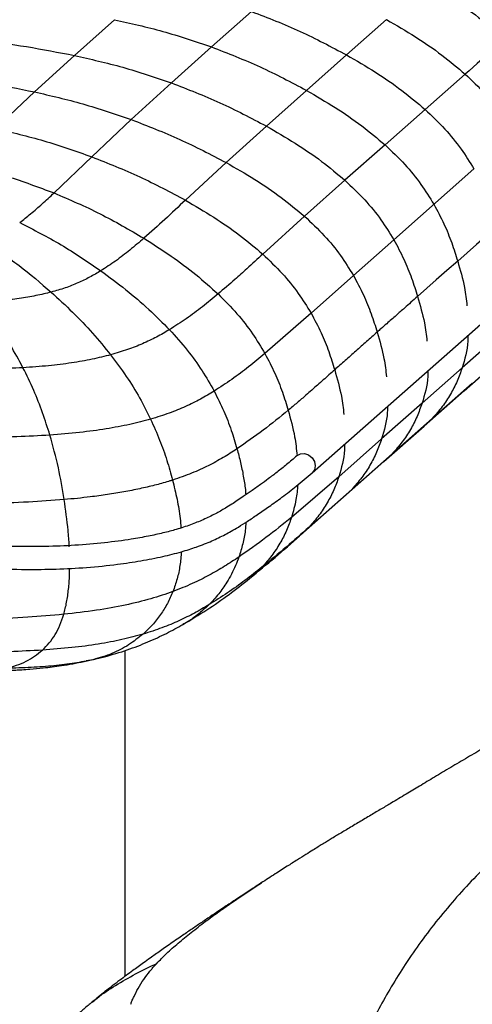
# Paper-space layout '_Dimetric' of a CAD drawing. Header units: millimetres. Extents: x -865 to 1022, y -101 to 905.
# Tile 3 of 18: x -713 to -614, y 399 to 614. Entities that reach past the tile are written whole.
import ezdxf

# ---------------------------------------------------------------- set-up
doc = ezdxf.new("R2010")
doc.units = ezdxf.units.MM

psp = doc.layouts.new('_Dimetric')

# ---------------------------------------------------------------- linework, layer by layer
at = {"color": 7, "linetype": 'Continuous', "lineweight": 25}
for p, q in [((-649.14, 514.85), (-487.37, 657.52)), ((-701.13, 606.14), (-692.37, 613.97)), ((-671.14, 608.01), (-662.37, 615.76)), ((-632.82, 613.98), (-641.58, 606.25)), ((-679.92, 600.14), (-671.14, 608.01)), ((-709.85, 598.18), (-701.13, 606.14)), ((-641.58, 606.25), (-650.35, 598.51)), ((-615.63, 602.06), (-624.4, 594.33)), ((-688.68, 592.11), (-679.92, 600.14)), ((-718.35, 590.17), (-709.85, 598.18)), ((-650.35, 598.51), (-659.13, 590.69)), ((-624.4, 594.33), (-633.16, 586.59)), ((-697.3, 583.98), (-688.68, 592.11)), ((-659.13, 590.69), (-667.95, 582.72)), ((-633.16, 586.59), (-641.94, 578.84)), ((-705.59, 576.08), (-697.3, 583.98)), ((-667.95, 582.72), (-676.85, 574.5)), ((-613.73, 581.33), (-631.26, 565.86)), ((-641.94, 578.84), (-650.78, 570.98)), ((-650.78, 570.98), (-659.93, 562.71)), ((-631.26, 565.86), (-640.1, 558.05)), ((-640.1, 558.05), (-649.36, 549.79)), ((-649.36, 549.79), (-659.44, 540.94)), ((-607.54, 545.54), (-616.3, 537.81)), ((-615.87, 532.78), (-607.1, 540.52)), ((-616.3, 537.81), (-625.07, 530.08)), ((-614.08, 534.51), (-622.84, 526.78)), ((-614.08, 534.51), (-615.9, 532.82)), ((-624.63, 525.05), (-615.87, 532.79)), ((-625.07, 530.08), (-633.92, 522.27)), ((-622.84, 526.78), (-631.61, 519.05)), ((-622.84, 526.78), (-624.66, 525.09)), ((-633.4, 517.32), (-624.63, 525.06)), ((-633.92, 522.27), (-643.29, 514.03)), ((-631.61, 519.05), (-640.46, 511.25)), ((-631.61, 519.05), (-633.43, 517.36)), ((-642.25, 509.52), (-633.4, 517.32)), ((-643.29, 514.03), (-653.63, 505.13)), ((-640.46, 511.25), (-649.79, 503.02)), ((-640.46, 511.25), (-642.28, 509.55)), ((-651.67, 501.23), (-642.25, 509.52)), ((-649.79, 503.02), (-651.93, 501.04)), ((-690.01, 404.78), (-690.01, 476.02)), ((-699.01, 473.59), (-694.57, 474.63)), ((-697.04, 474.01), (-698.58, 473.74)), ((-694.68, 474.63), (-697.04, 474.01)), ((-660.43, 425.06), (-660.23, 425.19))]:
    psp.add_line(p, q, dxfattribs=at)
at = {"color": 7, "linetype": 'Continuous', "lineweight": 25, "flags": 128}
for points in [[(-606.88, 609.78), (-610.35, 606.71), (-612.99, 604.39), (-614.78, 602.81), (-615.63, 602.06)], [(-608.52, 568.9), (-610.85, 566.84), (-613.19, 564.78), (-617.28, 561.17)], [(-617.28, 561.17), (-619.62, 559.11), (-621.96, 557.05), (-626.05, 553.44)], [(-652.37, 518.67), (-651.69, 519.01), (-650.8, 519.08)], [(-650.8, 519.08), (-649.9, 518.79), (-649.14, 518.18), (-648.64, 517.35), (-648.46, 516.43), (-648.64, 515.55), (-649.14, 514.85), (-649.15, 514.84)]]:
    psp.add_lwpolyline(points, dxfattribs=at)
at = {"color": 7, "linetype": 'Continuous', "lineweight": 25}
for points, knots in [([(-624.06, 621.71), (-621.94, 620.48), (-617.82, 618.08), (-612.04, 614.13), (-608.56, 611.2), (-606.88, 609.78)], [0, 0, 0, 0, 0.3519394, 0.6865137, 1, 1, 1, 1]), ([(-692.37, 613.97), (-688.84, 613.18), (-681.7, 611.58), (-674.69, 609.21), (-671.14, 608.01)], [0, 0, 0, 0, 0.494964, 1, 1, 1, 1]), ([(-662.37, 615.76), (-658.81, 614.38), (-651.73, 611.64), (-644.94, 608.04), (-641.58, 606.25)], [0, 0, 0, 0, 0.503973, 1, 1, 1, 1]), ([(-632.82, 613.98), (-630.7, 612.75), (-626.58, 610.35), (-620.8, 606.41), (-617.32, 603.48), (-615.63, 602.06)], [0, 0, 0, 0, 0.351945, 0.686517, 1, 1, 1, 1]), ([(-721.97, 609.55), (-718.51, 609.09), (-711.56, 608.18), (-704.62, 606.82), (-701.13, 606.14)], [0, 0, 0, 0, 0.497556, 1, 1, 1, 1]), ([(-671.14, 608.01), (-667.58, 606.63), (-660.5, 603.89), (-653.71, 600.29), (-650.35, 598.51)], [0, 0, 0, 0, 0.503985, 1, 1, 1, 1]), ([(-701.13, 606.14), (-697.6, 605.34), (-690.47, 603.73), (-683.46, 601.35), (-679.92, 600.14)], [0, 0, 0, 0, 0.495092, 1, 1, 1, 1]), ([(-641.58, 606.25), (-639.47, 605.02), (-635.34, 602.62), (-629.56, 598.68), (-626.08, 595.75), (-624.4, 594.33)], [0, 0, 0, 0, 0.35195, 0.68652, 1, 1, 1, 1]), ([(-730.71, 601.66), (-727.25, 601.2), (-720.28, 600.28), (-713.34, 598.88), (-709.85, 598.18)], [0, 0, 0, 0, 0.497777, 1, 1, 1, 1]), ([(-615.63, 602.06), (-614.16, 600.66), (-611.34, 597.97), (-607.76, 593.58), (-605.87, 590.53), (-604.96, 589.06)], [0, 0, 0, 0, 0.360841, 0.692436, 1, 1, 1, 1]), ([(-679.92, 600.14), (-676.36, 598.77), (-669.28, 596.04), (-662.5, 592.47), (-659.13, 590.69)], [0, 0, 0, 0, 0.504041, 1, 1, 1, 1]), ([(-709.85, 598.18), (-706.33, 597.36), (-699.21, 595.71), (-692.21, 593.32), (-688.68, 592.11)], [0, 0, 0, 0, 0.4953796, 1, 1, 1, 1]), ([(-650.35, 598.51), (-648.24, 597.28), (-644.11, 594.88), (-638.33, 590.94), (-634.85, 588.01), (-633.16, 586.6)], [0, 0, 0, 0, 0.351944, 0.686516, 1, 1, 1, 1]), ([(-624.4, 594.33), (-622.92, 592.93), (-620.1, 590.24), (-616.53, 585.85), (-614.64, 582.8), (-613.73, 581.33)], [0, 0, 0, 0, 0.360846, 0.69244, 1, 1, 1, 1]), ([(-718.35, 590.17), (-714.83, 589.33), (-707.74, 587.65), (-700.8, 585.21), (-697.3, 583.98)], [0, 0, 0, 0, 0.495647, 1, 1, 1, 1]), ([(-688.68, 592.11), (-685.13, 590.74), (-678.08, 588.02), (-671.31, 584.48), (-667.95, 582.72)], [0, 0, 0, 0, 0.50418, 1, 1, 1, 1]), ([(-659.13, 590.69), (-657.02, 589.47), (-652.9, 587.09), (-647.11, 583.17), (-643.63, 580.25), (-641.94, 578.84)], [0, 0, 0, 0, 0.351926, 0.686481, 1, 1, 1, 1]), ([(-633.16, 586.59), (-631.69, 585.19), (-628.87, 582.51), (-625.29, 578.12), (-623.4, 575.07), (-622.49, 573.6)], [0, 0, 0, 0, 0.360825, 0.692429, 1, 1, 1, 1]), ([(-697.3, 583.98), (-693.79, 582.59), (-686.83, 579.84), (-680.15, 576.27), (-676.85, 574.5)], [0, 0, 0, 0, 0.504298, 1, 1, 1, 1]), ([(-726.18, 582.41), (-722.71, 581.57), (-715.71, 579.88), (-708.98, 577.35), (-705.59, 576.08)], [0, 0, 0, 0, 0.496111, 1, 1, 1, 1]), ([(-667.95, 582.72), (-665.84, 581.52), (-661.72, 579.16), (-655.95, 575.28), (-652.47, 572.38), (-650.78, 570.98)], [0, 0, 0, 0, 0.3519284, 0.686418, 1, 1, 1, 1]), ([(-641.94, 578.84), (-640.47, 577.44), (-637.64, 574.76), (-634.06, 570.38), (-632.17, 567.33), (-631.26, 565.86)], [0, 0, 0, 0, 0.360746, 0.692356, 1, 1, 1, 1]), ([(-713.1, 569.58), (-712.29, 570.22), (-710.57, 571.59), (-708.1, 573.76), (-706.45, 575.28), (-705.59, 576.08)], [0, 0, 0, 0, 0.295487, 0.630969, 1, 1, 1, 1]), ([(-705.59, 576.08), (-702.2, 574.63), (-695.46, 571.74), (-689.09, 568.02), (-685.92, 566.17)], [0, 0, 0, 0, 0.503156, 1, 1, 1, 1]), ([(-676.85, 574.5), (-678.33, 573.1), (-681.26, 570.33), (-684.38, 567.54), (-685.92, 566.17)], [0, 0, 0, 0, 0.507656, 1, 1, 1, 1]), ([(-676.85, 574.5), (-674.77, 573.28), (-670.72, 570.91), (-665.03, 567.02), (-661.6, 564.11), (-659.93, 562.71)], [0, 0, 0, 0, 0.35205, 0.686529, 1, 1, 1, 1]), ([(-622.49, 573.6), (-621.73, 572.18), (-620.25, 569.43), (-618.57, 565.25), (-617.7, 562.5), (-617.28, 561.17)], [0, 0, 0, 0, 0.3549806, 0.6878266, 1, 1, 1, 1]), ([(-650.78, 570.98), (-649.31, 569.6), (-646.48, 566.93), (-642.9, 562.56), (-641.01, 559.52), (-640.1, 558.05)], [0, 0, 0, 0, 0.360599, 0.692198, 1, 1, 1, 1]), ([(-713.1, 569.58), (-710.05, 568.03), (-703.9, 564.91), (-698.21, 561.02), (-695.34, 559.05)], [0, 0, 0, 0, 0.4960811, 1, 1, 1, 1]), ([(-720.89, 565.54), (-718.3, 563.81), (-713.17, 560.39), (-708.51, 556.37), (-706.21, 554.38)], [0, 0, 0, 0, 0.504639, 1, 1, 1, 1]), ([(-685.92, 566.17), (-686.93, 565.31), (-688.89, 563.64), (-691.97, 561.25), (-694.25, 559.76), (-695.34, 559.05)], [0, 0, 0, 0, 0.359413, 0.694552, 1, 1, 1, 1]), ([(-685.92, 566.17), (-683.93, 564.9), (-680.05, 562.43), (-674.6, 558.39), (-671.3, 555.42), (-669.7, 553.98)], [0, 0, 0, 0, 0.352101, 0.686726, 1, 1, 1, 1]), ([(-631.26, 565.86), (-630.5, 564.45), (-629.02, 561.7), (-627.34, 557.52), (-626.47, 554.77), (-626.05, 553.44)], [0, 0, 0, 0, 0.35494, 0.687787, 1, 1, 1, 1]), ([(-659.93, 562.71), (-661.09, 561.65), (-663.1, 559.81), (-666.31, 556.89), (-668.46, 555.05), (-669.7, 553.98)], [0, 0, 0, 0, 0.366854, 0.633231, 1, 1, 1, 1]), ([(-659.93, 562.71), (-658.48, 561.32), (-655.68, 558.65), (-652.14, 554.29), (-650.26, 551.25), (-649.36, 549.79)], [0, 0, 0, 0, 0.360665, 0.692246, 1, 1, 1, 1]), ([(-617.28, 561.17), (-616.72, 559.25), (-615.78, 556.01), (-615.39, 552.74), (-615.24, 551.42)], [0, 0, 0, 0, 0.596514, 1, 1, 1, 1]), ([(-695.34, 559.05), (-696.14, 558.58), (-697.68, 557.66), (-700.29, 556.4), (-703.07, 555.29), (-705.17, 554.68), (-706.21, 554.38)], [0, 0, 0, 0, 0.273881, 0.527811, 0.767607, 1, 1, 1, 1]), ([(-695.34, 559.05), (-693.51, 557.7), (-689.93, 555.05), (-684.91, 550.78), (-681.83, 547.67), (-680.33, 546.17)], [0, 0, 0, 0, 0.349797, 0.685023, 1, 1, 1, 1]), ([(-640.1, 558.05), (-639.34, 556.64), (-637.86, 553.89), (-636.18, 549.71), (-635.31, 546.97), (-634.89, 545.64)], [0, 0, 0, 0, 0.354839, 0.687733, 1, 1, 1, 1]), ([(-706.21, 554.38), (-707.3, 554.12), (-709.52, 553.57), (-713.25, 552.97), (-717.32, 552.5), (-720.18, 552.33), (-721.66, 552.25)], [0, 0, 0, 0, 0.23247, 0.471968, 0.72561, 1, 1, 1, 1]), ([(-706.21, 554.38), (-704.63, 552.93), (-701.52, 550.07), (-697.17, 545.54), (-694.5, 542.27), (-693.2, 540.68)], [0, 0, 0, 0, 0.3445124, 0.6804691, 1, 1, 1, 1]), ([(-669.7, 553.98), (-670.83, 553.05), (-673.03, 551.23), (-676.5, 548.61), (-679.09, 546.96), (-680.33, 546.17)], [0, 0, 0, 0, 0.352033, 0.687128, 1, 1, 1, 1]), ([(-669.7, 553.98), (-668.29, 552.57), (-665.6, 549.86), (-662.16, 545.46), (-660.32, 542.4), (-659.44, 540.94)], [0, 0, 0, 0, 0.361426, 0.692914, 1, 1, 1, 1]), ([(-626.05, 553.44), (-627.01, 552.59), (-628.57, 551.22), (-630.82, 549.23), (-632.53, 547.72), (-633.92, 546.5), (-634.62, 545.88), (-634.89, 545.64)], [0, 0, 0, 0, 0.327135, 0.529305, 0.762779, 0.907095, 1, 1, 1, 1]), ([(-626.05, 553.44), (-625.49, 551.51), (-624.54, 548.28), (-624.16, 545.01), (-624, 543.69)], [0, 0, 0, 0, 0.596526, 1, 1, 1, 1]), ([(-712.38, 537.86), (-713.28, 539.53), (-715.11, 542.92), (-718.21, 547.7), (-720.5, 550.72), (-721.66, 552.25)], [0, 0, 0, 0, 0.322802, 0.65847, 1, 1, 1, 1]), ([(-649.36, 549.79), (-648.6, 548.38), (-647.13, 545.64), (-645.46, 541.47), (-644.6, 538.73), (-644.19, 537.4)], [0, 0, 0, 0, 0.354796, 0.687666, 1, 1, 1, 1]), ([(-680.33, 546.17), (-681.26, 545.63), (-683.07, 544.57), (-686.14, 543.11), (-689.43, 541.79), (-691.95, 541.04), (-693.2, 540.68)], [0, 0, 0, 0, 0.2669754, 0.5198419, 0.7625463, 1, 1, 1, 1]), ([(-680.33, 546.17), (-679.01, 544.7), (-676.49, 541.89), (-673.2, 537.37), (-671.42, 534.24), (-670.56, 532.74)], [0, 0, 0, 0, 0.362291, 0.693801, 1, 1, 1, 1]), ([(-634.89, 545.64), (-635.67, 544.95), (-636.84, 543.92), (-638.4, 542.54), (-639.57, 541.5), (-640.74, 540.46), (-642.28, 539.1), (-643.43, 538.07), (-644.19, 537.4)], [0, 0, 0, 0, 0.251629, 0.377444, 0.503259, 0.629073, 0.754888, 1, 1, 1, 1]), ([(-634.89, 545.64), (-634.33, 543.71), (-633.39, 540.48), (-633, 537.21), (-632.85, 535.88)], [0, 0, 0, 0, 0.596555, 1, 1, 1, 1]), ([(-615.05, 544.92), (-615.05, 544.5), (-615.05, 542.03), (-615.73, 539.72), (-616.3, 537.81)], [0, 0, 0, 0, 0.170221, 1, 1, 1, 1]), ([(-693.19, 540.68), (-694.52, 540.34), (-697.22, 539.66), (-701.82, 538.86), (-706.9, 538.23), (-710.5, 537.99), (-712.38, 537.86)], [0, 0, 0, 0, 0.231651, 0.470619, 0.724212, 1, 1, 1, 1]), ([(-693.2, 540.68), (-692.04, 539.13), (-689.81, 536.15), (-686.88, 531.43), (-685.25, 528.17), (-684.46, 526.6)], [0, 0, 0, 0, 0.360773, 0.692684, 1, 1, 1, 1]), ([(-659.44, 540.94), (-660.62, 539.97), (-662.94, 538.07), (-666.59, 535.32), (-669.26, 533.59), (-670.56, 532.74)], [0, 0, 0, 0, 0.345721, 0.680612, 1, 1, 1, 1]), ([(-659.44, 540.94), (-658.69, 539.52), (-657.25, 536.78), (-655.61, 532.62), (-654.77, 529.88), (-654.36, 528.55)], [0, 0, 0, 0, 0.3549494, 0.6877138, 1, 1, 1, 1]), ([(-857.83, 537.2), (-858.22, 536.76), (-859.23, 535.66), (-860.7, 533.92), (-862.24, 532), (-863.48, 530.18), (-864.4, 528.39), (-865, 526.41), (-865.09, 524.17), (-864.42, 521.9), (-863.04, 519.77), (-861.12, 517.87), (-858.82, 516.18), (-856.32, 514.74), (-853.99, 513.63), (-851.92, 512.77), (-849.9, 512.02), (-847.48, 511.21), (-844.49, 510.33), (-839.62, 509.08), (-832.92, 507.67), (-824.7, 506.22), (-816.74, 504.93), (-809.01, 503.72), (-801.36, 502.59), (-793.73, 501.52), (-781.93, 499.94), (-765.81, 497.98), (-749.33, 496.27), (-736.9, 495.12), (-728.59, 494.44), (-720.17, 493.92), (-712.31, 493.7), (-705.04, 493.79), (-698.33, 494.14), (-692.12, 494.78), (-686.55, 495.6), (-681.88, 496.52), (-677.83, 497.54), (-674.85, 498.49), (-672.68, 499.3), (-671.06, 499.98), (-669.57, 500.67), (-668.17, 501.37), (-666.72, 502.15), (-665.09, 503.11), (-663.18, 504.32), (-660.95, 505.82), (-658.41, 507.59), (-655.55, 509.66), (-652.35, 512.1), (-650.28, 513.88), (-649.15, 514.84)], [0, 0, 0, 0, 0.012647, 0.031922, 0.049531, 0.065438, 0.079874, 0.093828, 0.109624, 0.126153, 0.142721, 0.159214, 0.175636, 0.190976, 0.203986, 0.212727, 0.22151, 0.232185, 0.244743, 0.259146, 0.290314, 0.319671, 0.347521, 0.37455, 0.400915, 0.427137, 0.453366, 0.521894, 0.590474, 0.617525, 0.644698, 0.671878, 0.698987, 0.719566, 0.740963, 0.763493, 0.781041, 0.798694, 0.814714, 0.828879, 0.83727, 0.845146, 0.852976, 0.860765, 0.868575, 0.878473, 0.891372, 0.907038, 0.925307, 0.946382, 0.970893, 1, 1, 1, 1]), ([(-712.38, 537.86), (-714.45, 537.77), (-718.78, 537.58), (-725.52, 537.56), (-732.72, 537.7), (-737.63, 537.93), (-740.15, 538.05)], [0, 0, 0, 0, 0.222067, 0.464034, 0.724154, 1, 1, 1, 1]), ([(-706.49, 523.12), (-707.01, 524.76), (-708.08, 528.15), (-710.04, 533.08), (-711.58, 536.23), (-712.38, 537.86)], [0, 0, 0, 0, 0.311526, 0.644025, 1, 1, 1, 1]), ([(-644.19, 537.4), (-645.02, 536.66), (-646.27, 535.55), (-648.36, 533.7), (-650.25, 532.04), (-652.39, 530.2), (-653.71, 529.1), (-654.36, 528.55)], [0, 0, 0, 0, 0.249987, 0.374981, 0.624968, 0.81248, 1, 1, 1, 1]), ([(-644.19, 537.4), (-643.63, 535.47), (-642.71, 532.24), (-642.33, 528.97), (-642.18, 527.65)], [0, 0, 0, 0, 0.5967589, 1, 1, 1, 1]), ([(-623.81, 537.19), (-623.81, 536.77), (-623.81, 534.3), (-624.5, 531.99), (-625.07, 530.08)], [0, 0, 0, 0, 0.170241, 1, 1, 1, 1]), ([(-616.3, 537.81), (-616.65, 536.83), (-617.36, 534.85), (-618.83, 532.02), (-620.62, 529.27), (-622.09, 527.62), (-622.84, 526.78)], [0, 0, 0, 0, 0.2362779, 0.4814748, 0.7358767, 1, 1, 1, 1]), ([(-670.56, 532.74), (-671.54, 532.15), (-673.47, 530.99), (-676.73, 529.37), (-680.29, 527.88), (-683.07, 527.03), (-684.46, 526.6)], [0, 0, 0, 0, 0.260689, 0.512597, 0.757961, 1, 1, 1, 1]), ([(-670.56, 532.74), (-669.83, 531.3), (-668.43, 528.51), (-666.79, 524.26), (-665.96, 521.46), (-665.56, 520.11)], [0, 0, 0, 0, 0.355417, 0.68803, 1, 1, 1, 1]), ([(-625.07, 530.08), (-625.42, 529.1), (-626.12, 527.12), (-627.59, 524.29), (-629.39, 521.54), (-630.86, 519.89), (-631.61, 519.05)], [0, 0, 0, 0, 0.236276, 0.48148, 0.735886, 1, 1, 1, 1]), ([(-654.36, 528.55), (-656.14, 527.09), (-659.63, 524.22), (-663.61, 521.46), (-665.56, 520.1)], [0, 0, 0, 0, 0.509807, 1, 1, 1, 1]), ([(-654.36, 528.55), (-653.83, 526.62), (-652.91, 523.33), (-652.56, 520), (-652.42, 518.62)], [0, 0, 0, 0, 0.58719, 1, 1, 1, 1]), ([(-632.66, 529.38), (-632.66, 528.96), (-632.66, 526.49), (-633.35, 524.19), (-633.92, 522.27)], [0, 0, 0, 0, 0.170182, 1, 1, 1, 1]), ([(-684.46, 526.6), (-685.95, 526.21), (-688.97, 525.41), (-694.24, 524.44), (-700.11, 523.63), (-704.31, 523.29), (-706.49, 523.12)], [0, 0, 0, 0, 0.233524, 0.4734, 0.726304, 1, 1, 1, 1]), ([(-684.46, 526.6), (-683.78, 525.09), (-682.47, 522.17), (-680.87, 517.7), (-680.05, 514.72), (-679.65, 513.28)], [0, 0, 0, 0, 0.355279, 0.68782, 1, 1, 1, 1]), ([(-706.49, 523.12), (-708.9, 522.98), (-713.92, 522.7), (-721.77, 522.6), (-730.14, 522.69), (-735.85, 522.92), (-738.79, 523.03)], [0, 0, 0, 0, 0.221761, 0.463239, 0.723373, 1, 1, 1, 1]), ([(-703.35, 509.02), (-703.75, 511.36), (-704.58, 516.25), (-705.84, 520.77), (-706.49, 523.12)], [0, 0, 0, 0, 0.479045, 1, 1, 1, 1]), ([(-642.01, 521.14), (-642.02, 520.72), (-642.02, 518.24), (-642.71, 515.94), (-643.29, 514.03)], [0, 0, 0, 0, 0.169645, 1, 1, 1, 1]), ([(-633.92, 522.27), (-634.27, 521.3), (-634.97, 519.31), (-636.44, 516.49), (-638.24, 513.74), (-639.71, 512.09), (-640.46, 511.25)], [0, 0, 0, 0, 0.2362679, 0.481468, 0.7358754, 1, 1, 1, 1]), ([(-652.45, 518.6), (-653.19, 517.96), (-654.59, 516.75), (-656.7, 515.08), (-658.62, 513.62), (-660.53, 512.24), (-662.35, 510.94), (-664.05, 509.77), (-665.46, 508.82), (-666.76, 507.97), (-668.31, 507), (-670.32, 505.86), (-672.83, 504.64), (-675.68, 503.49), (-678.64, 502.52), (-681.75, 501.7), (-685.03, 500.98), (-689.26, 500.23), (-694.62, 499.52), (-700.95, 498.98), (-707.87, 498.71), (-715.12, 498.75), (-722.64, 499.06), (-730.06, 499.57), (-737.4, 500.18), (-748.28, 501.19), (-762.64, 502.67), (-778.35, 504.53), (-791.91, 506.31), (-803.43, 507.93), (-812.7, 509.35), (-819.86, 510.5), (-825.03, 511.36), (-830.26, 512.29), (-835.26, 513.27), (-839.7, 514.27), (-843.46, 515.24), (-846.71, 516.21), (-849.74, 517.26), (-852.48, 518.42), (-854.35, 519.35), (-855.14, 519.86), (-855.28, 519.95)], [0, 0, 0, 0, 0.02497, 0.046637, 0.065654, 0.0824, 0.10166, 0.11734, 0.129385, 0.139992, 0.151888, 0.169374, 0.188574, 0.206253, 0.223683, 0.238452, 0.253631, 0.270459, 0.295392, 0.321881, 0.3476, 0.377677, 0.407387, 0.437262, 0.467162, 0.496972, 0.57105, 0.644968, 0.694231, 0.743537, 0.792989, 0.814948, 0.837766, 0.861409, 0.885245, 0.906539, 0.924954, 0.941859, 0.958798, 0.977851, 0.996168, 1, 1, 1, 1]), ([(-665.56, 520.1), (-666.54, 519.47), (-668.49, 518.21), (-671.75, 516.43), (-675.35, 514.76), (-678.22, 513.77), (-679.65, 513.28)], [0, 0, 0, 0, 0.256576, 0.507829, 0.75489, 1, 1, 1, 1]), ([(-665.56, 520.11), (-665.29, 519.12), (-664.76, 517.15), (-664.16, 514.18), (-663.77, 511.8), (-663.67, 510.43), (-663.65, 510.05)], [0, 0, 0, 0, 0.296509, 0.591512, 0.88636, 1, 1, 1, 1]), ([(-679.65, 513.28), (-679.66, 513.28), (-679.74, 513.25), (-680.04, 513.15), (-681.29, 512.77), (-683.56, 512.14), (-686.81, 511.38), (-690.26, 510.7), (-693.89, 510.11), (-697.32, 509.64), (-700.48, 509.28), (-702.39, 509.11), (-703.35, 509.02)], [0, 0, 0, 0, 0.002291, 0.011454, 0.048108, 0.194885, 0.341685, 0.488491, 0.635289, 0.782065, 0.890818, 1, 1, 1, 1]), ([(-679.65, 513.28), (-679.31, 511.88), (-678.64, 509.11), (-678.02, 505.59), (-677.89, 503.51), (-677.84, 502.82)], [0, 0, 0, 0, 0.40388, 0.802593, 1, 1, 1, 1]), ([(-643.29, 514.03), (-643.63, 513.05), (-644.34, 511.07), (-645.8, 508.25), (-647.59, 505.51), (-649.05, 503.86), (-649.79, 503.02)], [0, 0, 0, 0, 0.2361805, 0.4813522, 0.7357922, 1, 1, 1, 1]), ([(-652.28, 512.22), (-652.37, 511.14), (-652.59, 508.7), (-653.26, 506.41), (-653.63, 505.13)], [0, 0, 0, 0, 0.440574, 1, 1, 1, 1]), ([(-703.35, 509.02), (-705.97, 508.82), (-711.42, 508.41), (-719.93, 508.16), (-729, 508.11), (-735.18, 508.27), (-738.36, 508.36)], [0, 0, 0, 0, 0.2224362, 0.4637129, 0.7235045, 1, 1, 1, 1]), ([(-702.25, 498.68), (-702.25, 498.77), (-702.29, 499.96), (-702.59, 503.45), (-703.05, 506.78), (-703.35, 509.02)], [0, 0, 0, 0, 0.0274773, 0.346802, 1, 1, 1, 1]), ([(-653.63, 505.13), (-655.46, 503.65), (-659.03, 500.74), (-663.13, 497.87), (-665.15, 496.46)], [0, 0, 0, 0, 0.509467, 1, 1, 1, 1]), ([(-663.6, 504.07), (-663.64, 503.46), (-663.76, 501.84), (-664.26, 499.27), (-664.85, 497.4), (-665.14, 496.46)], [0, 0, 0, 0, 0.22635, 0.607268, 1, 1, 1, 1]), ([(-653.63, 505.13), (-653.98, 504.16), (-654.69, 502.19), (-656.15, 499.39), (-657.92, 496.68), (-659.37, 495.06), (-660.1, 494.24)], [0, 0, 0, 0, 0.235953, 0.48108, 0.735615, 1, 1, 1, 1]), ([(-649.79, 503.02), (-651.45, 501.56), (-654.78, 498.62), (-658.32, 495.7), (-660.1, 494.24)], [0, 0, 0, 0, 0.496076, 1, 1, 1, 1]), ([(-662.81, 491.75), (-660.93, 493.29), (-657.19, 496.36), (-653.66, 499.47), (-651.91, 501.02)], [0, 0, 0, 0, 0.503108, 1, 1, 1, 1]), ([(-461.72, 501.19), (-462.18, 501.17), (-463.25, 501.13), (-464.9, 500.94), (-466.75, 500.73), (-468.74, 500.5), (-470.95, 500.25), (-473.33, 499.97), (-476.7, 499.56), (-479.49, 499.21), (-481.66, 498.92), (-482.47, 498.81), (-483.48, 498.68), (-484.71, 498.5), (-486.01, 498.31), (-488.38, 497.96), (-491.82, 497.38), (-496.39, 496.45), (-501.62, 495.13), (-507.6, 493.31), (-514.31, 490.91), (-521.12, 488.14), (-528.56, 484.78), (-536.6, 480.85), (-545.24, 476.46), (-553.87, 471.8), (-561.1, 467.55), (-566.82, 463.97), (-570.95, 461.31), (-574.78, 458.77), (-578.31, 456.33), (-581.66, 453.92), (-585.17, 451.3), (-589.04, 448.29), (-593.4, 444.82), (-598.1, 440.92), (-603.05, 436.59), (-608.12, 431.87), (-612.96, 427.03), (-617.44, 422.18), (-621.47, 417.43), (-625.22, 412.56), (-628.64, 407.6), (-631.71, 402.67), (-634.44, 397.89), (-636.14, 394.63), (-636.94, 393.09)], [0, 0, 0, 0, 0.008226, 0.018927, 0.029061, 0.040801, 0.053859, 0.067921, 0.082675, 0.112937, 0.11688, 0.120801, 0.127035, 0.134703, 0.142275, 0.149767, 0.176109, 0.202357, 0.229237, 0.266787, 0.305456, 0.344411, 0.383195, 0.432342, 0.481326, 0.530246, 0.579, 0.603727, 0.62717, 0.648765, 0.668351, 0.686821, 0.705234, 0.727436, 0.752018, 0.778611, 0.806568, 0.835246, 0.863937, 0.88793, 0.910839, 0.932179, 0.951707, 0.969484, 0.985568, 1, 1, 1, 1]), ([(-677.73, 497.61), (-677.81, 496.6), (-677.99, 494.54), (-678.62, 491.6), (-679.26, 489.81), (-679.58, 488.9)], [0, 0, 0, 0, 0.323543, 0.656262, 1, 1, 1, 1]), ([(-665.15, 496.46), (-666.16, 495.78), (-668.17, 494.45), (-671.53, 492.5), (-675.21, 490.62), (-678.13, 489.47), (-679.58, 488.9)], [0, 0, 0, 0, 0.257539, 0.509175, 0.755933, 1, 1, 1, 1]), ([(-665.14, 496.46), (-665.38, 495.82), (-665.86, 494.54), (-666.74, 492.71), (-667.94, 490.61), (-669.54, 488.31), (-670.97, 486.79), (-671.7, 486.01)], [0, 0, 0, 0, 0.156008, 0.316161, 0.480548, 0.735215, 1, 1, 1, 1]), ([(-703.45, 483.93), (-703.23, 484.79), (-702.79, 486.48), (-702.4, 489.4), (-702.19, 491.91), (-702.18, 493.49), (-702.18, 493.99)], [0, 0, 0, 0, 0.297944, 0.587052, 0.870054, 1, 1, 1, 1]), ([(-660.1, 494.24), (-661.32, 493.27), (-663.73, 491.38), (-667.54, 488.63), (-670.33, 486.87), (-671.7, 486.01)], [0, 0, 0, 0, 0.34491, 0.679856, 1, 1, 1, 1]), ([(-660.1, 494.24), (-660.9, 493.41), (-661.76, 492.52), (-662.76, 491.81), (-662.82, 491.76)], [0, 0, 0, 0, 0.9342963, 1, 1, 1, 1]), ([(-516.47, 493.91), (-516.55, 493.89), (-516.74, 493.84), (-517.19, 493.73), (-517.66, 493.62), (-518.18, 493.49), (-518.72, 493.36), (-519.32, 493.21), (-520, 493.05), (-521.39, 492.7), (-523.94, 492.05), (-527.98, 490.96), (-532.57, 489.64), (-537.27, 488.2), (-541.9, 486.7), (-546.36, 485.18), (-550.67, 483.65), (-554.91, 482.07), (-559.38, 480.35), (-564.21, 478.41), (-569.04, 476.37), (-573.6, 474.35), (-577.56, 472.53), (-580.99, 470.9), (-584.1, 469.39), (-587.15, 467.87), (-590.28, 466.29), (-593.26, 464.75), (-596.14, 463.24), (-598.9, 461.77), (-601.66, 460.27), (-604.31, 458.81), (-606.74, 457.45), (-609.13, 456.1), (-611.9, 454.5), (-615.2, 452.58), (-618.82, 450.44), (-622.29, 448.36), (-625.56, 446.4), (-628.63, 444.55), (-631.38, 442.9), (-633.97, 441.37), (-636.32, 439.97), (-638.79, 438.51), (-641.2, 437.08), (-643.1, 435.93), (-644.46, 435.11), (-645.34, 434.57), (-646.13, 434.09), (-646.94, 433.6), (-647.88, 433.02), (-649.08, 432.28), (-650.59, 431.34), (-652.47, 430.16), (-654.73, 428.73), (-657.38, 427.05), (-659.25, 425.84), (-660.25, 425.19)], [0, 0, 0, 0, 0.007744, 0.017737, 0.027044, 0.035695, 0.04372, 0.051291, 0.05888, 0.066535, 0.093196, 0.120857, 0.149253, 0.17671, 0.203881, 0.230905, 0.255914, 0.280232, 0.305969, 0.334393, 0.365586, 0.395039, 0.420792, 0.442597, 0.463805, 0.486035, 0.508984, 0.532579, 0.551882, 0.571964, 0.592648, 0.61178, 0.628708, 0.644131, 0.661269, 0.6869, 0.713487, 0.74009, 0.765162, 0.788313, 0.812943, 0.829104, 0.84628, 0.864691, 0.882564, 0.897687, 0.904222, 0.910048, 0.915133, 0.919454, 0.924983, 0.931778, 0.94068, 0.951819, 0.965333, 0.981355, 1, 1, 1, 1]), ([(-677.47, 481.66), (-675.66, 482.73), (-671.99, 484.92), (-667.21, 488.32), (-664.28, 490.6), (-662.81, 491.75)], [0, 0, 0, 0, 0.3243114, 0.6598412, 1, 1, 1, 1]), ([(-679.58, 488.9), (-681.16, 488.36), (-684.35, 487.27), (-690.02, 485.89), (-696.43, 484.72), (-701.06, 484.2), (-703.45, 483.93)], [0, 0, 0, 0, 0.235459, 0.47637, 0.728762, 1, 1, 1, 1]), ([(-679.58, 488.9), (-679.97, 488.01), (-680.76, 486.2), (-682.28, 483.79), (-684.05, 481.53), (-685.41, 480.25), (-686.11, 479.6)], [0, 0, 0, 0, 0.235648, 0.480451, 0.735131, 1, 1, 1, 1]), ([(-671.7, 486.01), (-672.74, 485.4), (-674.76, 484.21), (-678.17, 482.52), (-681.85, 480.96), (-684.7, 480.05), (-686.11, 479.6)], [0, 0, 0, 0, 0.262667, 0.515465, 0.760256, 1, 1, 1, 1]), ([(-671.7, 486.01), (-672.52, 485.27), (-674.17, 483.76), (-676.11, 482.37), (-677.26, 481.79), (-677.39, 481.73)], [0, 0, 0, 0, 0.460377, 0.939751, 1, 1, 1, 1]), ([(-703.45, 483.93), (-706.09, 483.7), (-711.58, 483.21), (-720.15, 482.81), (-729.27, 482.6), (-735.47, 482.65), (-738.67, 482.68)], [0, 0, 0, 0, 0.222391, 0.463727, 0.723549, 1, 1, 1, 1]), ([(-708.12, 476.1), (-707.62, 476.6), (-706.62, 477.59), (-705.35, 479.42), (-704.27, 481.47), (-703.72, 483.12), (-703.45, 483.93)], [0, 0, 0, 0, 0.261968, 0.515496, 0.76105, 1, 1, 1, 1]), ([(-694.57, 474.63), (-692.88, 475.12), (-689.56, 476.08), (-685.05, 477.85), (-680.97, 479.73), (-678.57, 481.05), (-677.38, 481.71)], [0, 0, 0, 0, 0.263577, 0.516322, 0.761309, 1, 1, 1, 1]), ([(-686.11, 479.6), (-687.61, 479.18), (-690.65, 478.35), (-695.93, 477.36), (-701.79, 476.58), (-705.96, 476.26), (-708.12, 476.1)], [0, 0, 0, 0, 0.235989, 0.476662, 0.728768, 1, 1, 1, 1]), ([(-686.11, 479.6), (-687.14, 478.78), (-689.25, 477.11), (-692.91, 475.23), (-695.64, 474.42), (-697.04, 474.01)], [0, 0, 0, 0, 0.31754, 0.650777, 1, 1, 1, 1]), ([(-708.12, 476.1), (-710.5, 475.97), (-715.45, 475.7), (-723.16, 475.58), (-731.36, 475.63), (-736.92, 475.81), (-739.79, 475.91)], [0, 0, 0, 0, 0.222104, 0.463613, 0.723591, 1, 1, 1, 1]), ([(-716.02, 472.15), (-714.53, 472.56), (-711.61, 473.36), (-709.27, 475.2), (-708.12, 476.1)], [0, 0, 0, 0, 0.51197, 1, 1, 1, 1]), ([(-697.04, 474.01), (-698.37, 473.74), (-701.06, 473.19), (-705.64, 472.63), (-710.66, 472.25), (-714.19, 472.18), (-716.02, 472.15)], [0, 0, 0, 0, 0.236352, 0.476979, 0.729082, 1, 1, 1, 1]), ([(-722.75, 471.56), (-721.5, 471.56), (-719.29, 471.56), (-716.35, 471.63), (-714.22, 471.73), (-712.5, 471.83), (-710.5, 471.97), (-707.6, 472.23), (-703.61, 472.72), (-700.67, 473.28), (-699.03, 473.59)], [0, 0, 0, 0, 0.160802, 0.285024, 0.373765, 0.428878, 0.502449, 0.623369, 0.789622, 1, 1, 1, 1]), ([(-660.21, 425.22), (-661.25, 424.54), (-663.19, 423.28), (-665.85, 421.53), (-668.07, 420.06), (-670.12, 418.68), (-671.61, 417.68), (-672.96, 416.77), (-674.05, 416.04), (-675.05, 415.35), (-676.11, 414.63), (-677.19, 413.89), (-678.4, 413.06), (-679.7, 412.16), (-681.04, 411.22), (-682.29, 410.35), (-683.44, 409.54), (-684.68, 408.66), (-686.33, 407.49), (-688.56, 405.87), (-691.38, 403.78), (-694.37, 401.5), (-696.31, 399.91), (-697.22, 399.15)], [0, 0, 0, 0, 0.076275, 0.142765, 0.198892, 0.245587, 0.297979, 0.32538, 0.348309, 0.373143, 0.399314, 0.426779, 0.455522, 0.493668, 0.530109, 0.563748, 0.594594, 0.624752, 0.666317, 0.731931, 0.814489, 0.912394, 1, 1, 1, 1]), ([(-683.13, 407.59), (-682.42, 408.31), (-680.95, 409.83), (-678.4, 412.07), (-675.57, 414.39), (-673.3, 416.13), (-671.75, 417.28), (-671, 417.83), (-670.24, 418.39), (-669.47, 418.94), (-668.62, 419.54), (-667.51, 420.32), (-665.23, 421.9), (-662.82, 423.52), (-660.89, 424.77), (-660.43, 425.06)], [0, 0, 0, 0, 0.114841, 0.239265, 0.370705, 0.506581, 0.538759, 0.571005, 0.603285, 0.635567, 0.667815, 0.709821, 0.773814, 0.946485, 1, 1, 1, 1]), ([(-697.21, 399.1), (-696.87, 399.4), (-695.3, 400.8), (-692.08, 402.85), (-687.68, 405.39), (-684.67, 406.85), (-683.13, 407.59)], [0, 0, 0, 0, 0.080874, 0.373201, 0.679453, 1, 1, 1, 1]), ([(-688.81, 398.64), (-688.77, 398.75), (-688.63, 399.13), (-688.37, 399.78), (-687.79, 401.03), (-686.91, 402.66), (-685.66, 404.56), (-684.56, 405.97), (-683.69, 406.98), (-683.32, 407.38), (-683.13, 407.59)], [0, 0, 0, 0, 0.0307346, 0.1037414, 0.1883728, 0.4048869, 0.6237364, 0.8446045, 0.922198, 1, 1, 1, 1]), ([(-697.25, 399.15), (-697.26, 399.14), (-697.83, 398.67), (-698.73, 397.9), (-699.88, 396.89), (-700.68, 396.15), (-701.27, 395.62), (-701.57, 395.32), (-701.61, 395.28)], [0, 0, 0, 0, 0.0113325, 0.457896, 0.67615, 0.8328236, 0.9754747, 1, 1, 1, 1])]:
    psp.add_open_spline(points, degree=3, knots=knots, dxfattribs=at)

doc.saveas('drawing.dxf')
